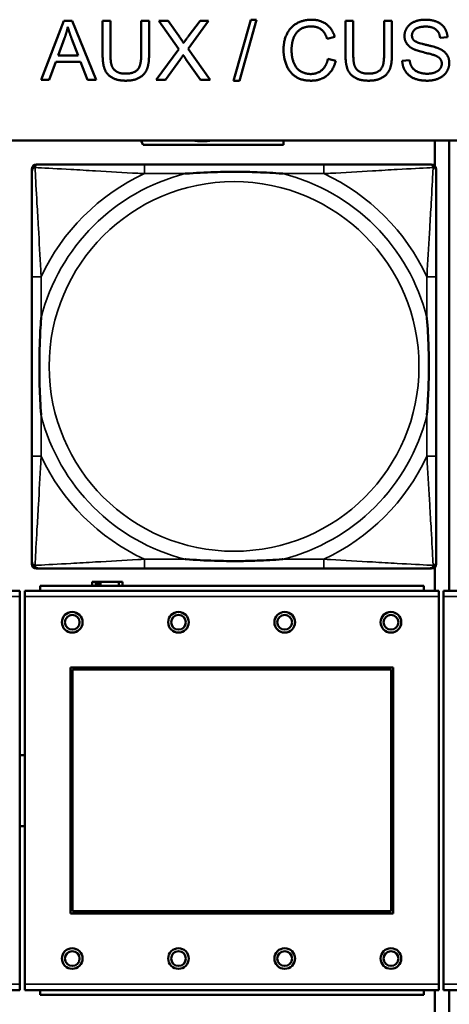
# Model space of a CAD drawing. Header units: inches. Extents: x 1.9 to 64.4, y 1.6 to 69.2.
# Tile 126 of 256: x 33.1 to 33.8, y 45.9 to 47.5. Entities that reach past the tile are written whole.
import ezdxf

# ---------------------------------------------------------------- set-up
doc = ezdxf.new("R2010")
doc.units = ezdxf.units.IN
doc.header["$MEASUREMENT"] = 0
doc.layers.add('Visible (ANSI)', color=7, linetype='Continuous', lineweight=50)
doc.layers.add('Visible Narrow (ANSI)', color=7, linetype='Continuous', lineweight=35)

msp = doc.modelspace()

# ---------------------------------------------------------------- linework, layer by layer
at = {"layer": 'Visible (ANSI)'}
for p, q in [((33.1148, 47.4195), (33.1532, 47.5195)), ((33.1532, 47.5195), (33.1675, 47.5195)), ((33.1675, 47.5195), (33.2084, 47.4195)), ((33.2191, 47.4618), (33.2191, 47.5195)), ((33.2191, 47.5195), (33.2324, 47.5195)), ((33.2324, 47.5195), (33.2324, 47.4618)), ((33.2845, 47.4618), (33.2845, 47.5195)), ((33.2845, 47.5195), (33.2978, 47.5195)), ((33.2978, 47.5195), (33.2978, 47.4618)), ((33.3483, 47.4714), (33.3142, 47.5195)), ((33.3142, 47.5195), (33.3299, 47.5195)), ((33.3299, 47.5195), (33.3482, 47.4939)), ((33.3986, 47.5195), (33.3639, 47.472)), ((33.3642, 47.4929), (33.3842, 47.5195)), ((33.3842, 47.5195), (33.3986, 47.5195)), ((33.4411, 47.4179), (33.47, 47.5212)), ((33.4799, 47.5212), (33.451, 47.4179)), ((33.47, 47.5212), (33.4799, 47.5212)), ((33.6306, 47.4618), (33.6306, 47.5195)), ((33.6306, 47.5195), (33.6438, 47.5195)), ((33.6438, 47.5195), (33.6438, 47.4618)), ((33.696, 47.4618), (33.696, 47.5195)), ((33.696, 47.5195), (33.7092, 47.5195)), ((33.7092, 47.5195), (33.7092, 47.4618)), ((33.1436, 47.4605), (33.1546, 47.4899)), ((33.1671, 47.4883), (33.1776, 47.4605)), ((33.6123, 47.4922), (33.5993, 47.4891)), ((33.8034, 47.4914), (33.7908, 47.4904)), ((33.3097, 47.4195), (33.3483, 47.4714)), ((33.3639, 47.472), (33.4014, 47.4195)), ((33.1776, 47.4605), (33.1436, 47.4605)), ((33.3509, 47.4542), (33.3256, 47.4195)), ((33.3851, 47.4195), (33.3598, 47.4552)), ((33.6008, 47.4547), (33.614, 47.4513)), ((33.7267, 47.4517), (33.7392, 47.4528)), ((33.1398, 47.4498), (33.1288, 47.4195)), ((33.1817, 47.4498), (33.1398, 47.4498)), ((33.1933, 47.4195), (33.1817, 47.4498)), ((33.1288, 47.4195), (33.1148, 47.4195)), ((33.2084, 47.4195), (33.1933, 47.4195)), ((33.3256, 47.4195), (33.3097, 47.4195)), ((33.4014, 47.4195), (33.3851, 47.4195)), ((33.451, 47.4179), (33.4411, 47.4179)), ((22.395, 47.3163), (45.17, 47.3163)), ((33.2879, 47.3093), (33.2836, 47.3163)), ((33.5257, 47.3093), (33.2879, 47.3093)), ((33.5257, 47.3163), (33.5257, 47.3093)), ((33.7821, 47.3163), (33.7821, 47.2736)), ((33.8064, 46.5534), (33.8064, 47.3163)), ((33.1072, 47.276), (33.1111, 47.276)), ((33.5938, 47.276), (33.2898, 47.276)), ((33.7725, 47.276), (33.7764, 47.276)), ((33.0993, 46.5989), (33.0993, 47.2681)), ((33.7843, 47.2681), (33.7843, 47.2642)), ((33.0993, 47.0855), (33.0993, 46.7815)), ((33.7843, 46.7815), (33.7843, 47.0855)), ((33.7843, 46.6028), (33.7843, 46.5989)), ((33.7764, 46.591), (33.1072, 46.591)), ((33.2898, 46.591), (33.5938, 46.591)), ((33.7821, 46.5933), (33.7821, 46.5534)), ((33.2074, 46.5686), (33.2016, 46.5686)), ((33.2016, 46.5686), (33.2016, 46.5614)), ((33.2074, 46.5686), (33.2114, 46.5686)), ((33.2074, 46.5614), (33.2074, 46.5686)), ((33.2114, 46.5614), (33.2114, 46.5686)), ((33.2114, 46.5686), (33.2155, 46.5686)), ((33.2155, 46.5686), (33.2155, 46.5614)), ((33.2155, 46.5686), (33.2467, 46.5686)), ((33.2467, 46.5686), (33.2467, 46.5614)), ((33.2526, 46.5686), (33.2467, 46.5686)), ((33.2526, 46.5614), (33.2526, 46.5686)), ((33.0786, 46.5534), (32.3776, 46.5534)), ((33.0786, 46.5534), (33.0786, 46.5434)), ((33.7886, 46.5534), (33.0876, 46.5534)), ((33.0876, 46.5434), (33.0876, 46.5534)), ((33.7631, 46.5614), (33.1131, 46.5614)), ((33.1131, 46.5534), (33.1131, 46.5614)), ((33.7631, 46.5614), (33.7631, 46.5534)), ((33.7886, 46.5534), (33.7886, 46.5434)), ((34.4977, 46.5534), (33.7967, 46.5534)), ((33.7967, 46.5434), (33.7967, 46.5534)), ((33.0786, 45.8864), (33.0786, 46.5434)), ((33.0876, 46.5434), (33.0876, 45.8864)), ((33.7886, 45.8864), (33.7886, 46.5434)), ((33.7967, 46.5434), (33.7967, 45.8864)), ((33.1646, 46.0064), (33.1646, 46.4234)), ((33.1646, 46.4234), (33.7116, 46.4234)), ((33.1682, 46.4198), (33.708, 46.4198)), ((33.1682, 46.01), (33.1682, 46.4198)), ((33.708, 46.4198), (33.708, 46.01)), ((33.7116, 46.4234), (33.7116, 46.0064)), ((33.7116, 46.0064), (33.1646, 46.0064)), ((33.708, 46.01), (33.1682, 46.01)), ((33.0786, 45.8864), (33.0786, 45.8764)), ((33.0876, 45.8764), (33.0876, 45.8864)), ((33.7886, 45.8864), (33.7886, 45.8764)), ((33.7967, 45.8764), (33.7967, 45.8864)), ((32.3776, 45.8764), (33.0786, 45.8764)), ((33.0876, 45.8764), (33.7886, 45.8764)), ((33.1131, 45.8764), (33.1131, 45.8684)), ((33.7631, 45.8684), (33.1131, 45.8684)), ((33.7631, 45.8684), (33.7631, 45.8764)), ((33.7821, 45.8764), (33.7821, 45.1116)), ((33.7967, 45.8764), (34.4977, 45.8764)), ((33.8064, 45.1116), (33.8064, 45.8764))]:
    msp.add_line(p, q, dxfattribs=at)
for centre, radius in [((33.1676, 46.4998), 0.0175), ((33.3476, 46.4998), 0.0175), ((33.5276, 46.4998), 0.0175), ((33.7076, 46.4998), 0.0175), ((33.1676, 46.4998), 0.0125), ((33.3476, 46.4998), 0.0125), ((33.5276, 46.4998), 0.0125), ((33.7076, 46.4998), 0.0125), ((33.1676, 45.9298), 0.0175), ((33.1676, 45.9298), 0.0125), ((33.3476, 45.9298), 0.0175), ((33.3476, 45.9298), 0.0125), ((33.5276, 45.9298), 0.0175), ((33.5276, 45.9298), 0.0125), ((33.7076, 45.9298), 0.0175), ((33.7076, 45.9298), 0.0125)]:
    msp.add_circle(centre, radius, dxfattribs=at)
for centre, radius, start, end in [((33.3879, 47.4392), 0.124, 262.3363, 277.6637), ((33.1072, 47.2681), 0.00787, 90, 180), ((33.1111, 47.2642), 0.0118, 90, 180), ((33.7725, 47.2642), 0.0118, 0, 90), ((33.7764, 47.2681), 0.00787, 0, 90), ((33.1111, 46.6028), 0.0118, 180, 270), ((33.7725, 46.6028), 0.0118, 270, 360), ((33.1072, 46.5989), 0.00787, 180, 270), ((33.7764, 46.5989), 0.00787, 270, 0), ((33.0834, 46.2144), 0.06, 85.9286, 94.5311), ((33.0834, 46.2144), 0.06, 265.4689, 274.0714)]:
    msp.add_arc(centre, radius, start, end, dxfattribs=at)
for points in [[(33.5256, 47.4703), (33.5256, 47.4859), (33.5376, 47.5093), (33.5596, 47.5213), (33.5729, 47.5213)], [(33.5729, 47.5213), (33.5879, 47.5213), (33.6083, 47.506), (33.6123, 47.4922)], [(33.7305, 47.4937), (33.7305, 47.5013), (33.7391, 47.5144), (33.7556, 47.5213), (33.7658, 47.5213)], [(33.7658, 47.5213), (33.7769, 47.5213), (33.7939, 47.5141), (33.8031, 47.5002), (33.8034, 47.4914)], [(33.1546, 47.4899), (33.1581, 47.4994), (33.1601, 47.509)], [(33.1601, 47.509), (33.1623, 47.5009), (33.1671, 47.4883)], [(33.5726, 47.5099), (33.561, 47.5099), (33.5455, 47.4989), (33.5392, 47.4803), (33.5392, 47.4704)], [(33.5993, 47.4891), (33.5958, 47.5), (33.5826, 47.5099), (33.5726, 47.5099)], [(33.7663, 47.5096), (33.7543, 47.5096), (33.7432, 47.5008), (33.7432, 47.4946)], [(33.7908, 47.4904), (33.7898, 47.5), (33.7779, 47.5096), (33.7663, 47.5096)], [(33.3482, 47.4939), (33.354, 47.486), (33.3562, 47.4817)], [(33.3562, 47.4817), (33.3596, 47.487), (33.3642, 47.4929)], [(33.7447, 47.472), (33.7375, 47.4757), (33.7305, 47.4868), (33.7305, 47.4937)], [(33.7432, 47.4946), (33.7432, 47.4892), (33.7471, 47.4857)], [(33.7471, 47.4857), (33.751, 47.4823), (33.7834, 47.475), (33.7894, 47.4722)], [(33.5726, 47.4179), (33.5565, 47.4179), (33.5362, 47.431), (33.5256, 47.456), (33.5256, 47.4703)], [(33.5392, 47.4704), (33.5392, 47.4577), (33.5467, 47.4386), (33.5623, 47.4292), (33.5715, 47.4292)], [(33.7819, 47.4608), (33.7779, 47.4624), (33.7502, 47.469), (33.7447, 47.472)], [(33.7894, 47.4722), (33.7981, 47.4682), (33.8064, 47.4558), (33.8064, 47.4478)], [(33.2587, 47.4179), (33.2447, 47.4179), (33.2267, 47.4275), (33.2191, 47.4459), (33.2191, 47.4618)], [(33.2324, 47.4618), (33.2324, 47.4489), (33.2372, 47.4365), (33.249, 47.4298), (33.2575, 47.4298)], [(33.2575, 47.4298), (33.2721, 47.4298), (33.2845, 47.4431), (33.2845, 47.4618)], [(33.2978, 47.4618), (33.2978, 47.4467), (33.291, 47.429), (33.2732, 47.4179), (33.2587, 47.4179)], [(33.3556, 47.4614), (33.3524, 47.4563), (33.3509, 47.4542)], [(33.3598, 47.4552), (33.3577, 47.4583), (33.3556, 47.4614)], [(33.5715, 47.4292), (33.5826, 47.4292), (33.598, 47.442), (33.6008, 47.4547)], [(33.6701, 47.4179), (33.6561, 47.4179), (33.6382, 47.4275), (33.6306, 47.4459), (33.6306, 47.4618)], [(33.6438, 47.4618), (33.6438, 47.4489), (33.6486, 47.4365), (33.6604, 47.4298), (33.669, 47.4298)], [(33.669, 47.4298), (33.6835, 47.4298), (33.696, 47.4431), (33.696, 47.4618)], [(33.7092, 47.4618), (33.7092, 47.4467), (33.7024, 47.429), (33.6846, 47.4179), (33.6701, 47.4179)], [(33.7392, 47.4528), (33.7402, 47.4452), (33.7466, 47.4356), (33.7603, 47.4297), (33.7688, 47.4297)], [(33.7937, 47.4467), (33.7937, 47.4514), (33.7883, 47.4584), (33.7819, 47.4608)], [(33.614, 47.4513), (33.6098, 47.435), (33.5883, 47.4179), (33.5726, 47.4179)], [(33.7694, 47.4179), (33.7558, 47.4179), (33.7375, 47.4258), (33.727, 47.4416), (33.7267, 47.4517)], [(33.7688, 47.4297), (33.7764, 47.4297), (33.788, 47.4342), (33.7937, 47.442), (33.7937, 47.4467)], [(33.8064, 47.4478), (33.8064, 47.4398), (33.7972, 47.4257), (33.7801, 47.4179), (33.7694, 47.4179)]]:
    msp.add_open_spline(points, degree=2, dxfattribs=at)
for points, knots in [([(33.2898, 47.276), (33.2863, 47.276), (33.2827, 47.276), (33.2791, 47.276), (33.2459, 47.276), (33.2122, 47.276), (33.1813, 47.276), (33.1544, 47.276), (33.1288, 47.276), (33.1154, 47.276), (33.1138, 47.276), (33.1123, 47.276), (33.1111, 47.276)], [0, 0, 0, 0, 0.0272471, 0.0272471, 0.0272471, 0.2790553, 0.2790553, 0.2790553, 0.4988354, 0.4988354, 0.4988354, 0.5252205, 0.5252205, 0.5252205, 0.5252205]), ([(33.7725, 47.276), (33.7576, 47.276), (33.716, 47.276), (33.6754, 47.276), (33.6488, 47.276), (33.621, 47.276), (33.5938, 47.276)], [-0.5252205, -0.5252205, -0.5252205, -0.5252205, -0.20743, -0.20743, -0.20743, 0, 0, 0, 0]), ([(33.0993, 47.2642), (33.0993, 47.2493), (33.0993, 47.2077), (33.0993, 47.1671), (33.0993, 47.1405), (33.0993, 47.1127), (33.0993, 47.0855)], [-0.5252205, -0.5252205, -0.5252205, -0.5252205, -0.20743, -0.20743, -0.20743, 0, 0, 0, 0]), ([(33.3591, 47.2603), (33.3595, 47.2603), (33.3599, 47.2603), (33.3764, 47.2616), (33.3925, 47.2624), (33.4155, 47.2631), (33.4222, 47.2633), (33.4313, 47.2634), (33.4338, 47.2634), (33.4379, 47.2634), (33.4395, 47.2634), (33.4426, 47.2634), (33.4441, 47.2634), (33.4477, 47.2634), (33.4498, 47.2634), (33.4559, 47.2634), (33.4601, 47.2633), (33.4698, 47.2631), (33.4754, 47.2629), (33.4952, 47.2622), (33.5092, 47.2614), (33.5237, 47.2603), (33.5241, 47.2603), (33.5246, 47.2603)], [-0.416114, -0.416114, -0.416114, -0.416114, -0.4127691, -0.4127691, -0.2896446, -0.2896446, -0.2388934, -0.2388934, -0.2201881, -0.2201881, -0.2080204, -0.2080204, -0.196499, -0.196499, -0.1809939, -0.1809939, -0.149741, -0.149741, -0.1073162, -0.1073162, 0, 0, 0.0033356, 0.0033356, 0.0033356, 0.0033356]), ([(33.7843, 47.0855), (33.7843, 47.089), (33.7843, 47.0926), (33.7843, 47.0962), (33.7843, 47.1294), (33.7843, 47.1631), (33.7843, 47.194), (33.7843, 47.2209), (33.7843, 47.2465), (33.7843, 47.2599), (33.7843, 47.2615), (33.7843, 47.263), (33.7843, 47.2642)], [0, 0, 0, 0, 0.0272471, 0.0272471, 0.0272471, 0.2790553, 0.2790553, 0.2790553, 0.4988354, 0.4988354, 0.4988354, 0.5252205, 0.5252205, 0.5252205, 0.5252205]), ([(33.115, 46.8508), (33.115, 46.8512), (33.115, 46.8516), (33.1137, 46.8681), (33.1129, 46.8842), (33.1122, 46.9071), (33.112, 46.9138), (33.1119, 46.923), (33.1119, 46.9255), (33.1119, 46.9296), (33.1119, 46.9312), (33.1119, 46.9343), (33.1119, 46.9358), (33.1119, 46.9394), (33.1119, 46.9415), (33.1119, 46.9476), (33.112, 46.9518), (33.1122, 46.9615), (33.1124, 46.9671), (33.1131, 46.9869), (33.1139, 47.0009), (33.115, 47.0154), (33.115, 47.0158), (33.115, 47.0162)], [-0.416114, -0.416114, -0.416114, -0.416114, -0.4127691, -0.4127691, -0.2896446, -0.2896446, -0.2388934, -0.2388934, -0.2201881, -0.2201881, -0.2080204, -0.2080204, -0.196499, -0.196499, -0.1809939, -0.1809939, -0.149741, -0.149741, -0.1073162, -0.1073162, 0, 0, 0.0033356, 0.0033356, 0.0033356, 0.0033356]), ([(33.7686, 47.0162), (33.7686, 47.0158), (33.7686, 47.0154), (33.7699, 46.9989), (33.7707, 46.9828), (33.7715, 46.9599), (33.7716, 46.9532), (33.7717, 46.944), (33.7717, 46.9415), (33.7717, 46.9374), (33.7718, 46.9358), (33.7718, 46.9327), (33.7718, 46.9312), (33.7717, 46.9276), (33.7717, 46.9256), (33.7717, 46.9194), (33.7716, 46.9152), (33.7714, 46.9055), (33.7712, 46.8999), (33.7705, 46.8802), (33.7697, 46.8661), (33.7686, 46.8516), (33.7686, 46.8512), (33.7686, 46.8508)], [-0.416114, -0.416114, -0.416114, -0.416114, -0.4127691, -0.4127691, -0.2896446, -0.2896446, -0.2388934, -0.2388934, -0.2201881, -0.2201881, -0.2080204, -0.2080204, -0.196499, -0.196499, -0.1809939, -0.1809939, -0.149741, -0.149741, -0.1073162, -0.1073162, 0, 0, 0.0033356, 0.0033356, 0.0033356, 0.0033356]), ([(33.0993, 46.7815), (33.0993, 46.7543), (33.0993, 46.7265), (33.0993, 46.6999), (33.0993, 46.6593), (33.0993, 46.6177), (33.0993, 46.6028)], [3.9382945, 3.9382945, 3.9382945, 3.9382945, 4.1457245, 4.1457245, 4.1457245, 4.463515, 4.463515, 4.463515, 4.463515]), ([(33.7843, 46.6028), (33.7843, 46.6177), (33.7843, 46.6593), (33.7843, 46.6999), (33.7843, 46.7265), (33.7843, 46.7543), (33.7843, 46.7815)], [-0.5252205, -0.5252205, -0.5252205, -0.5252205, -0.20743, -0.20743, -0.20743, 0, 0, 0, 0]), ([(33.5246, 46.6067), (33.5241, 46.6067), (33.5237, 46.6067), (33.5092, 46.6056), (33.4952, 46.6048), (33.4754, 46.6041), (33.4698, 46.6039), (33.4601, 46.6037), (33.4559, 46.6036), (33.4498, 46.6036), (33.4477, 46.6036), (33.4441, 46.6036), (33.4426, 46.6036), (33.4395, 46.6036), (33.4379, 46.6036), (33.4338, 46.6036), (33.4313, 46.6036), (33.4222, 46.6037), (33.4155, 46.6039), (33.3925, 46.6046), (33.3764, 46.6054), (33.3599, 46.6067), (33.3595, 46.6067), (33.3591, 46.6067)], [-0.4149464, -0.4149464, -0.4149464, -0.4149464, -0.41162, -0.41162, -0.3046026, -0.3046026, -0.2622958, -0.2622958, -0.23113, -0.23113, -0.215668, -0.215668, -0.2041787, -0.2041787, -0.1920448, -0.1920448, -0.1733916, -0.1733916, -0.1227817, -0.1227817, 0, 0, 0.0033356, 0.0033356, 0.0033356, 0.0033356]), ([(33.1111, 46.591), (33.126, 46.591), (33.1676, 46.591), (33.2082, 46.591), (33.2348, 46.591), (33.2626, 46.591), (33.2898, 46.591)], [-0.5252205, -0.5252205, -0.5252205, -0.5252205, -0.20743, -0.20743, -0.20743, 0, 0, 0, 0]), ([(33.5938, 46.591), (33.621, 46.591), (33.6488, 46.591), (33.6754, 46.591), (33.716, 46.591), (33.7576, 46.591), (33.7725, 46.591)], [3.9382945, 3.9382945, 3.9382945, 3.9382945, 4.1457245, 4.1457245, 4.1457245, 4.463515, 4.463515, 4.463515, 4.463515])]:
    msp.add_open_spline(points, degree=3, knots=knots, dxfattribs=at)
at = {"layer": 'Visible Narrow (ANSI)'}
for p, q in [((33.2898, 47.276), (33.2898, 47.2603)), ((33.5938, 47.276), (33.5938, 47.2603)), ((33.2898, 47.2603), (33.3591, 47.2603)), ((33.5246, 47.2603), (33.5938, 47.2603)), ((33.115, 47.0855), (33.0993, 47.0855)), ((33.115, 47.0162), (33.115, 47.0855)), ((33.7843, 47.0855), (33.7686, 47.0855)), ((33.7686, 47.0855), (33.7686, 47.0162)), ((33.115, 46.7815), (33.115, 46.8508)), ((33.7686, 46.8508), (33.7686, 46.7815)), ((33.115, 46.7815), (33.0993, 46.7815)), ((33.7843, 46.7815), (33.7686, 46.7815)), ((33.2898, 46.6067), (33.2898, 46.591)), ((33.3591, 46.6067), (33.2898, 46.6067)), ((33.5938, 46.6067), (33.5246, 46.6067)), ((33.5938, 46.6067), (33.5938, 46.591)), ((32.3776, 46.5434), (33.0786, 46.5434)), ((33.0876, 46.5434), (33.7886, 46.5434)), ((33.7967, 46.5434), (34.4977, 46.5434)), ((33.0786, 45.8864), (32.3776, 45.8864)), ((33.7886, 45.8864), (33.0876, 45.8864)), ((34.4977, 45.8864), (33.7967, 45.8864))]:
    msp.add_line(p, q, dxfattribs=at)
msp.add_circle((33.4418, 46.9335), 0.3133, dxfattribs=at)
for radius, start, end in [(0.3371, 104.2103, 165.7897), (0.3604, 114.9407, 155.0593), (0.3371, 14.2103, 75.7897), (0.3604, 24.9407, 65.0593), (0.3371, 194.2103, 255.7897), (0.3371, 284.2103, 345.7897), (0.3604, 204.9407, 245.0593), (0.3604, 294.9407, 335.0593)]:
    msp.add_arc((33.4418, 46.9335), radius, start, end, dxfattribs=at)
for points, knots in [([(33.0993, 47.2642), (33.0993, 47.2648), (33.0994, 47.2654), (33.0996, 47.2664), (33.0998, 47.2668), (33.1001, 47.2675), (33.1002, 47.2677), (33.1005, 47.2681), (33.1006, 47.2682), (33.1009, 47.2686), (33.1012, 47.2689), (33.1019, 47.2695), (33.1024, 47.2698), (33.1035, 47.2703), (33.104, 47.2706), (33.1046, 47.2707)], [-0.02627331, -0.02627331, -0.02627331, -0.02627331, -0.02158775, -0.02158775, -0.01736415, -0.01736415, -0.0147244, -0.0147244, -0.01307456, -0.01307456, -0.00977487, -0.00977487, -0.00449537, -0.00449537, 0.00012419, 0.00012419, 0.00012419, 0.00012419]), ([(33.1046, 47.2707), (33.1048, 47.2713), (33.105, 47.2719), (33.1055, 47.2729), (33.1058, 47.2734), (33.1064, 47.2741), (33.1067, 47.2744), (33.1071, 47.2747), (33.1072, 47.2748), (33.1076, 47.2751), (33.1079, 47.2752), (33.1085, 47.2755), (33.1089, 47.2757), (33.1099, 47.2759), (33.1105, 47.276), (33.1111, 47.276)], [-0.00012419, -0.00012419, -0.00012419, -0.00012419, 0.00449537, 0.00449537, 0.00977487, 0.00977487, 0.01307456, 0.01307456, 0.0147244, 0.0147244, 0.01736415, 0.01736415, 0.02158775, 0.02158775, 0.02627331, 0.02627331, 0.02627331, 0.02627331]), ([(33.115, 47.0855), (33.1148, 47.0892), (33.1146, 47.093), (33.1131, 47.1203), (33.1117, 47.1445), (33.1095, 47.1824), (33.1087, 47.1964), (33.1067, 47.2316), (33.1056, 47.2518), (33.1048, 47.2672), (33.1047, 47.269), (33.1046, 47.2707)], [0, 0, 0, 0, 0.0278591, 0.0278591, 0.201273, 0.201273, 0.3066357, 0.3066357, 0.475216, 0.475216, 0.5007189, 0.5007189, 0.5007189, 0.5007189]), ([(33.1046, 47.2707), (33.1063, 47.2706), (33.1081, 47.2705), (33.1235, 47.2697), (33.1437, 47.2687), (33.1789, 47.2667), (33.1929, 47.2658), (33.2308, 47.2636), (33.255, 47.2622), (33.2823, 47.2607), (33.2861, 47.2605), (33.2898, 47.2603)], [-0.5007189, -0.5007189, -0.5007189, -0.5007189, -0.475216, -0.475216, -0.3066357, -0.3066357, -0.201273, -0.201273, -0.0278591, -0.0278591, 0, 0, 0, 0]), ([(33.5938, 47.2603), (33.5975, 47.2605), (33.6013, 47.2607), (33.6286, 47.2622), (33.6528, 47.2636), (33.6907, 47.2658), (33.7047, 47.2667), (33.74, 47.2687), (33.7601, 47.2697), (33.7755, 47.2705), (33.7773, 47.2706), (33.779, 47.2707)], [0, 0, 0, 0, 0.0278591, 0.0278591, 0.201273, 0.201273, 0.3066357, 0.3066357, 0.475216, 0.475216, 0.5007189, 0.5007189, 0.5007189, 0.5007189]), ([(33.779, 47.2707), (33.779, 47.269), (33.7789, 47.2672), (33.778, 47.2518), (33.777, 47.2316), (33.775, 47.1964), (33.7741, 47.1824), (33.7719, 47.1445), (33.7705, 47.1203), (33.769, 47.093), (33.7688, 47.0892), (33.7686, 47.0855)], [-0.5007189, -0.5007189, -0.5007189, -0.5007189, -0.475216, -0.475216, -0.3066357, -0.3066357, -0.201273, -0.201273, -0.0278591, -0.0278591, 0, 0, 0, 0]), ([(33.7725, 47.276), (33.7731, 47.276), (33.7737, 47.2759), (33.7747, 47.2757), (33.7751, 47.2755), (33.7758, 47.2752), (33.776, 47.2751), (33.7764, 47.2748), (33.7765, 47.2747), (33.7769, 47.2744), (33.7772, 47.2741), (33.7778, 47.2734), (33.7781, 47.2729), (33.7786, 47.2719), (33.7789, 47.2713), (33.779, 47.2707)], [-0.02627331, -0.02627331, -0.02627331, -0.02627331, -0.02158775, -0.02158775, -0.01736415, -0.01736415, -0.0147244, -0.0147244, -0.01307456, -0.01307456, -0.00977487, -0.00977487, -0.00449537, -0.00449537, 0.00012419, 0.00012419, 0.00012419, 0.00012419]), ([(33.779, 47.2707), (33.7796, 47.2706), (33.7802, 47.2703), (33.7812, 47.2698), (33.7817, 47.2695), (33.7824, 47.2689), (33.7827, 47.2686), (33.783, 47.2682), (33.7831, 47.2681), (33.7834, 47.2677), (33.7835, 47.2675), (33.7838, 47.2668), (33.784, 47.2664), (33.7843, 47.2654), (33.7843, 47.2648), (33.7843, 47.2642)], [-0.00012419, -0.00012419, -0.00012419, -0.00012419, 0.00449537, 0.00449537, 0.00977487, 0.00977487, 0.01307456, 0.01307456, 0.0147244, 0.0147244, 0.01736415, 0.01736415, 0.02158775, 0.02158775, 0.02627331, 0.02627331, 0.02627331, 0.02627331]), ([(33.1046, 46.5963), (33.1047, 46.598), (33.1048, 46.5998), (33.1056, 46.6152), (33.1067, 46.6354), (33.1087, 46.6706), (33.1095, 46.6846), (33.1117, 46.7225), (33.1131, 46.7467), (33.1146, 46.774), (33.1148, 46.7778), (33.115, 46.7815)], [-4.4390134, -4.4390134, -4.4390134, -4.4390134, -4.4135105, -4.4135105, -4.2449302, -4.2449302, -4.1395675, -4.1395675, -3.9661536, -3.9661536, -3.9382945, -3.9382945, -3.9382945, -3.9382945]), ([(33.7686, 46.7815), (33.7688, 46.7778), (33.769, 46.774), (33.7705, 46.7467), (33.7719, 46.7225), (33.7741, 46.6846), (33.775, 46.6706), (33.777, 46.6354), (33.778, 46.6152), (33.7789, 46.5998), (33.779, 46.598), (33.779, 46.5963)], [0, 0, 0, 0, 0.0278591, 0.0278591, 0.201273, 0.201273, 0.3066357, 0.3066357, 0.475216, 0.475216, 0.5007189, 0.5007189, 0.5007189, 0.5007189]), ([(33.1046, 46.5963), (33.104, 46.5964), (33.1035, 46.5967), (33.1024, 46.5972), (33.1019, 46.5975), (33.1012, 46.5981), (33.1009, 46.5984), (33.1006, 46.5988), (33.1005, 46.5989), (33.1002, 46.5993), (33.1001, 46.5995), (33.0998, 46.6002), (33.0996, 46.6006), (33.0994, 46.6016), (33.0993, 46.6022), (33.0993, 46.6028)], [-0.00012419, -0.00012419, -0.00012419, -0.00012419, 0.00449537, 0.00449537, 0.00977487, 0.00977487, 0.01307456, 0.01307456, 0.0147244, 0.0147244, 0.01736415, 0.01736415, 0.02158775, 0.02158775, 0.02627331, 0.02627331, 0.02627331, 0.02627331]), ([(33.2898, 46.6067), (33.2861, 46.6065), (33.2823, 46.6063), (33.255, 46.6048), (33.2308, 46.6034), (33.1929, 46.6012), (33.1789, 46.6003), (33.1437, 46.5984), (33.1235, 46.5973), (33.1081, 46.5965), (33.1063, 46.5964), (33.1046, 46.5963)], [0, 0, 0, 0, 0.0278591, 0.0278591, 0.201273, 0.201273, 0.3066357, 0.3066357, 0.475216, 0.475216, 0.5007189, 0.5007189, 0.5007189, 0.5007189]), ([(33.779, 46.5963), (33.7773, 46.5964), (33.7755, 46.5965), (33.7601, 46.5973), (33.74, 46.5984), (33.7047, 46.6003), (33.6907, 46.6012), (33.6528, 46.6034), (33.6286, 46.6048), (33.6013, 46.6063), (33.5975, 46.6065), (33.5938, 46.6067)], [-4.4390134, -4.4390134, -4.4390134, -4.4390134, -4.4135105, -4.4135105, -4.2449302, -4.2449302, -4.1395675, -4.1395675, -3.9661536, -3.9661536, -3.9382945, -3.9382945, -3.9382945, -3.9382945]), ([(33.7843, 46.6028), (33.7843, 46.6022), (33.7843, 46.6016), (33.784, 46.6006), (33.7838, 46.6002), (33.7835, 46.5995), (33.7834, 46.5993), (33.7831, 46.5989), (33.783, 46.5988), (33.7827, 46.5984), (33.7824, 46.5981), (33.7817, 46.5975), (33.7812, 46.5972), (33.7802, 46.5967), (33.7796, 46.5964), (33.779, 46.5963)], [-0.02627331, -0.02627331, -0.02627331, -0.02627331, -0.02158775, -0.02158775, -0.01736415, -0.01736415, -0.0147244, -0.0147244, -0.01307456, -0.01307456, -0.00977487, -0.00977487, -0.00449537, -0.00449537, 0.00012419, 0.00012419, 0.00012419, 0.00012419]), ([(33.1111, 46.591), (33.1105, 46.591), (33.1099, 46.5911), (33.1089, 46.5913), (33.1085, 46.5915), (33.1079, 46.5918), (33.1076, 46.5919), (33.1072, 46.5922), (33.1071, 46.5923), (33.1067, 46.5926), (33.1064, 46.5929), (33.1058, 46.5936), (33.1055, 46.5941), (33.105, 46.5951), (33.1048, 46.5957), (33.1046, 46.5963)], [-0.02627331, -0.02627331, -0.02627331, -0.02627331, -0.02158775, -0.02158775, -0.01736415, -0.01736415, -0.0147244, -0.0147244, -0.01307456, -0.01307456, -0.00977487, -0.00977487, -0.00449537, -0.00449537, 0.00012419, 0.00012419, 0.00012419, 0.00012419]), ([(33.779, 46.5963), (33.7789, 46.5957), (33.7786, 46.5951), (33.7781, 46.5941), (33.7778, 46.5936), (33.7772, 46.5929), (33.7769, 46.5926), (33.7765, 46.5923), (33.7764, 46.5922), (33.776, 46.5919), (33.7758, 46.5918), (33.7751, 46.5915), (33.7747, 46.5913), (33.7737, 46.5911), (33.7731, 46.591), (33.7725, 46.591)], [-0.00012419, -0.00012419, -0.00012419, -0.00012419, 0.00449537, 0.00449537, 0.00977487, 0.00977487, 0.01307456, 0.01307456, 0.0147244, 0.0147244, 0.01736415, 0.01736415, 0.02158775, 0.02158775, 0.02627331, 0.02627331, 0.02627331, 0.02627331])]:
    msp.add_open_spline(points, degree=3, knots=knots, dxfattribs=at)

doc.saveas('drawing.dxf')
